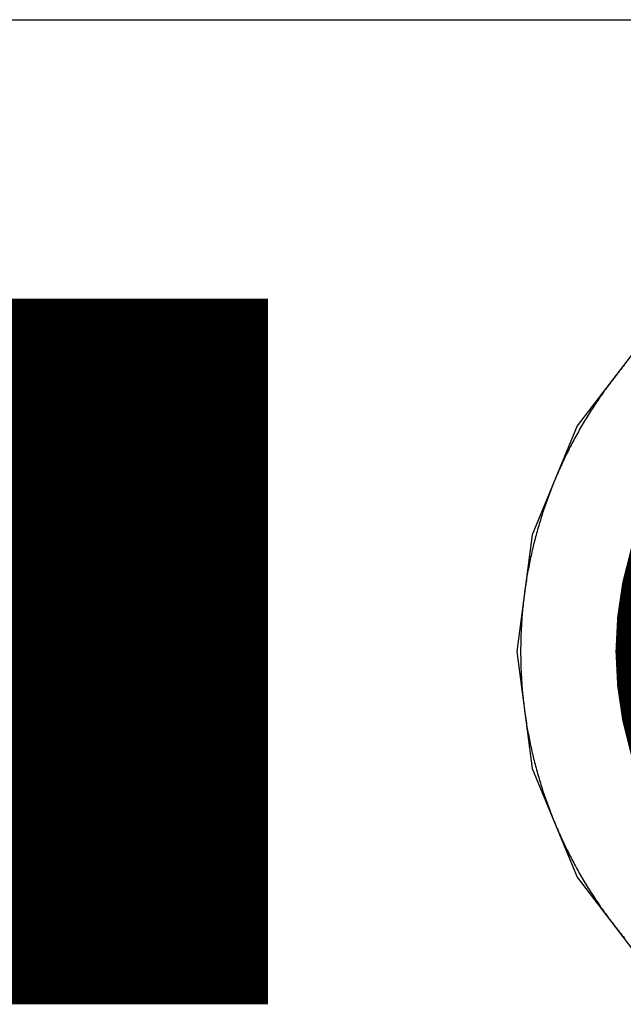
# Model space of a CAD drawing. Extents: x -1.5 to 9, y -3 to 5.
# Tile 212 of 256: x 0.8249 to 0.8822, y 3.2815 to 3.375. Entities that reach past the tile are written whole.
import ezdxf

# ---------------------------------------------------------------- set-up
doc = ezdxf.new("R2010")
doc.units = 0
doc.layers.get('0').update_dxf_attribs({"linetype": 'CONTINUOUS'})
for name, color, linetype in [('qfn16-30-34-a_copper_signal_1', 1, 'CONTINUOUS'), ('qfn16-30-34-a_copper_signal_2', 1, 'CONTINUOUS'), ('qfn16-30-34-a_copper_signal_bot', 5, 'CONTINUOUS'), ('qfn16-30-34-a_copper_signal_top', 1, 'CONTINUOUS'), ('qfn16-30-34-a_drillmap_1', 1, 'CONTINUOUS'), ('qfn16-30-34-a_pth_drill', 1, 'CONTINUOUS'), ('qfn16-30-34-a_soldermask_bot', 1, 'CONTINUOUS'), ('qfn16-30-34-a_soldermask_top', 1, 'CONTINUOUS')]:
    doc.layers.add(name, color=color, linetype=linetype)

# ---------------------------------------------------------------- blocks, each defined once
blk = doc.blocks.new('D25')
at = {"const_width": 0.065}
blk.add_lwpolyline([(-0.0325, 0), (0.0325, 0)], dxfattribs=at)
blk = doc.blocks.new('D38')
at = {"const_width": 0.0335}
blk.add_lwpolyline([(-0.01675, 0, 1), (0.01675, 0, 1)], format="xyb", close=True, dxfattribs=at)
blk = doc.blocks.new('D39')
at = {"const_width": 0.067}
blk.add_lwpolyline([(-0.0335, 0), (0.0335, 0)], dxfattribs=at)
blk = doc.blocks.new('D60')
at = {"const_width": 0.0225}
blk.add_lwpolyline([(-0.01125, 0, 1), (0.01125, 0, 1)], format="xyb", close=True, dxfattribs=at)
blk = doc.blocks.new('D44')
at = {"const_width": 0.0025}
blk.add_lwpolyline([(-0.00125, 0, 1), (0.00125, 0, 1)], format="xyb", close=True, dxfattribs=at)

msp = doc.modelspace()

# ---------------------------------------------------------------- linework, layer by layer
at = {"layer": 'qfn16-30-34-a_copper_signal_1', "color": 1}
msp.add_lwpolyline([(0.882351, 3.342209), (0.882234, 3.342068), (0.882118, 3.341926), (0.882002, 3.341784), (0.881887, 3.341642), (0.881772, 3.341498), (0.881658, 3.341355), (0.881545, 3.341211), (0.881432, 3.341066), (0.88132, 3.340921), (0.881208, 3.340775), (0.881097, 3.340629), (0.880987, 3.340483), (0.880877, 3.340336), (0.880768, 3.340188), (0.88066, 3.34004), (0.880552, 3.339892), (0.880445, 3.339743), (0.880339, 3.339594), (0.880233, 3.339444), (0.880128, 3.339294), (0.880023, 3.339143), (0.879919, 3.338992), (0.879816, 3.33884), (0.879713, 3.338688), (0.879612, 3.338535), (0.87951, 3.338383), (0.87941, 3.338229), (0.87931, 3.338075), (0.879211, 3.337921), (0.879112, 3.337767), (0.879014, 3.337611), (0.878917, 3.337456), (0.87882, 3.3373), (0.878724, 3.337144), (0.878629, 3.336987), (0.878535, 3.33683), (0.878441, 3.336672), (0.878348, 3.336514), (0.878255, 3.336356), (0.878163, 3.336197), (0.878072, 3.336038), (0.877982, 3.335878), (0.877892, 3.335718), (0.877803, 3.335558), (0.877715, 3.335397), (0.877627, 3.335236), (0.87754, 3.335075), (0.877454, 3.334913), (0.877368, 3.334751), (0.877283, 3.334588), (0.877199, 3.334425), (0.877115, 3.334262), (0.877033, 3.334098), (0.876951, 3.333934), (0.876869, 3.33377), (0.876789, 3.333605), (0.876709, 3.33344), (0.87663, 3.333275), (0.876551, 3.333109), (0.876473, 3.332943), (0.876396, 3.332776), (0.87632, 3.33261), (0.876244, 3.332443), (0.876169, 3.332275), (0.876095, 3.332107), (0.876022, 3.331939), (0.875949, 3.331771), (0.875877, 3.331602), (0.875806, 3.331433), (0.875735, 3.331264), (0.875665, 3.331095), (0.875596, 3.330925), (0.875528, 3.330754), (0.87546, 3.330584), (0.875393, 3.330413), (0.875327, 3.330242), (0.875262, 3.330071), (0.875197, 3.329899), (0.875133, 3.329727), (0.87507, 3.329555), (0.875008, 3.329383), (0.874946, 3.32921), (0.874885, 3.329037), (0.874825, 3.328864), (0.874765, 3.32869), (0.874707, 3.328516), (0.874649, 3.328342), (0.874591, 3.328168), (0.874535, 3.327994), (0.874479, 3.327819), (0.874424, 3.327644), (0.87437, 3.327469), (0.874317, 3.327293), (0.874264, 3.327118), (0.874212, 3.326942), (0.874161, 3.326765), (0.874111, 3.326589), (0.874061, 3.326413), (0.874012, 3.326236), (0.873964, 3.326059), (0.873917, 3.325882), (0.87387, 3.325704), (0.873824, 3.325527), (0.873779, 3.325349), (0.873735, 3.325171), (0.873691, 3.324993), (0.873649, 3.324814), (0.873607, 3.324636), (0.873566, 3.324457), (0.873525, 3.324278), (0.873485, 3.324099), (0.873447, 3.32392), (0.873408, 3.323741), (0.873371, 3.323561), (0.873335, 3.323381), (0.873299, 3.323201), (0.873264, 3.323021), (0.87323, 3.322841), (0.873196, 3.322661), (0.873163, 3.32248), (0.873131, 3.3223), (0.8731, 3.322119), (0.87307, 3.321938), (0.87304, 3.321757), (0.873012, 3.321576), (0.872984, 3.321395), (0.872957, 3.321213), (0.87293, 3.321032), (0.872904, 3.32085), (0.87288, 3.320669), (0.872856, 3.320487), (0.872832, 3.320305), (0.87281, 3.320123), (0.872788, 3.319941), (0.872767, 3.319758), (0.872747, 3.319576), (0.872728, 3.319394), (0.872709, 3.319211), (0.872691, 3.319029), (0.872674, 3.318846), (0.872658, 3.318664), (0.872643, 3.318481), (0.872628, 3.318298), (0.872614, 3.318115), (0.872601, 3.317932), (0.872589, 3.317749), (0.872577, 3.317566), (0.872567, 3.317383), (0.872557, 3.3172), (0.872548, 3.317017), (0.872539, 3.316834), (0.872532, 3.31665), (0.872525, 3.316467), (0.872519, 3.316284), (0.872514, 3.3161), (0.87251, 3.315917), (0.872506, 3.315734), (0.872504, 3.31555), (0.872501, 3.315367), (0.8725, 3.315183), (0.8725, 3.315), (0.8725, 3.314817), (0.872501, 3.314633), (0.872504, 3.31445), (0.872506, 3.314266), (0.87251, 3.314083), (0.872514, 3.3139), (0.872519, 3.313716), (0.872525, 3.313533), (0.872532, 3.31335), (0.872539, 3.313166), (0.872548, 3.312983), (0.872557, 3.3128), (0.872567, 3.312617), (0.872577, 3.312434), (0.872589, 3.312251), (0.872601, 3.312068), (0.872614, 3.311885), (0.872628, 3.311702), (0.872643, 3.311519), (0.872658, 3.311336), (0.872674, 3.311154), (0.872691, 3.310971), (0.872709, 3.310789), (0.872728, 3.310606), (0.872747, 3.310424), (0.872767, 3.310242), (0.872788, 3.310059), (0.87281, 3.309877), (0.872832, 3.309695), (0.872856, 3.309513), (0.87288, 3.309331), (0.872904, 3.30915), (0.87293, 3.308968), (0.872957, 3.308787), (0.872984, 3.308605), (0.873012, 3.308424), (0.87304, 3.308243), (0.87307, 3.308062), (0.8731, 3.307881), (0.873131, 3.3077), (0.873163, 3.30752), (0.873196, 3.307339), (0.87323, 3.307159), (0.873264, 3.306979), (0.873299, 3.306799), (0.873335, 3.306619), (0.873371, 3.306439), (0.873408, 3.306259), (0.873447, 3.30608), (0.873485, 3.305901), (0.873525, 3.305722), (0.873566, 3.305543), (0.873607, 3.305364), (0.873649, 3.305186), (0.873691, 3.305007), (0.873735, 3.304829), (0.873779, 3.304651), (0.873824, 3.304473), (0.87387, 3.304296), (0.873917, 3.304118), (0.873964, 3.303941), (0.874012, 3.303764), (0.874061, 3.303587), (0.874111, 3.303411), (0.874161, 3.303235), (0.874212, 3.303058), (0.874264, 3.302882), (0.874317, 3.302707), (0.87437, 3.302531), (0.874424, 3.302356), (0.874479, 3.302181), (0.874535, 3.302006), (0.874591, 3.301832), (0.874649, 3.301658), (0.874707, 3.301484), (0.874765, 3.30131), (0.874825, 3.301136), (0.874885, 3.300963), (0.874946, 3.30079), (0.875008, 3.300617), (0.87507, 3.300445), (0.875133, 3.300273), (0.875197, 3.300101), (0.875262, 3.299929), (0.875327, 3.299758), (0.875393, 3.299587), (0.87546, 3.299416), (0.875528, 3.299246), (0.875596, 3.299075), (0.875665, 3.298905), (0.875735, 3.298736), (0.875806, 3.298567), (0.875877, 3.298398), (0.875949, 3.298229), (0.876022, 3.298061), (0.876095, 3.297893), (0.876169, 3.297725), (0.876244, 3.297557), (0.87632, 3.29739), (0.876396, 3.297224), (0.876473, 3.297057), (0.876551, 3.296891), (0.87663, 3.296725), (0.876709, 3.29656), (0.876789, 3.296395), (0.876869, 3.29623), (0.876951, 3.296066), (0.877033, 3.295902), (0.877115, 3.295738), (0.877199, 3.295575), (0.877283, 3.295412), (0.877368, 3.295249), (0.877454, 3.295087), (0.87754, 3.294925), (0.877627, 3.294764), (0.877715, 3.294603), (0.877803, 3.294442), (0.877892, 3.294282), (0.877982, 3.294122), (0.878072, 3.293962), (0.878163, 3.293803), (0.878255, 3.293644), (0.878348, 3.293486), (0.878441, 3.293328), (0.878535, 3.29317), (0.878629, 3.293013), (0.878724, 3.292856), (0.87882, 3.2927), (0.878917, 3.292544), (0.879014, 3.292389), (0.879112, 3.292233), (0.879211, 3.292079), (0.87931, 3.291925), (0.87941, 3.291771), (0.87951, 3.291617), (0.879612, 3.291465), (0.879713, 3.291312), (0.879816, 3.29116), (0.879919, 3.291008), (0.880023, 3.290857), (0.880128, 3.290706), (0.880233, 3.290556), (0.880339, 3.290406), (0.880445, 3.290257), (0.880552, 3.290108), (0.88066, 3.28996), (0.880768, 3.289812), (0.880877, 3.289664), (0.880987, 3.289517), (0.881097, 3.289371), (0.881208, 3.289225), (0.88132, 3.289079), (0.881432, 3.288934), (0.881545, 3.288789), (0.881658, 3.288645), (0.881772, 3.288502), (0.881887, 3.288358), (0.882002, 3.288216), (0.882118, 3.288074), (0.882234, 3.287932), (0.882351, 3.287791)], dxfattribs=at)
at = {"layer": 'qfn16-30-34-a_copper_signal_2', "color": 1}
msp.add_lwpolyline([(0.882351, 3.342209), (0.882234, 3.342068), (0.882118, 3.341926), (0.882002, 3.341784), (0.881887, 3.341642), (0.881772, 3.341498), (0.881658, 3.341355), (0.881545, 3.341211), (0.881432, 3.341066), (0.88132, 3.340921), (0.881208, 3.340775), (0.881097, 3.340629), (0.880987, 3.340483), (0.880877, 3.340336), (0.880768, 3.340188), (0.88066, 3.34004), (0.880552, 3.339892), (0.880445, 3.339743), (0.880339, 3.339594), (0.880233, 3.339444), (0.880128, 3.339294), (0.880023, 3.339143), (0.879919, 3.338992), (0.879816, 3.33884), (0.879713, 3.338688), (0.879612, 3.338535), (0.87951, 3.338383), (0.87941, 3.338229), (0.87931, 3.338075), (0.879211, 3.337921), (0.879112, 3.337767), (0.879014, 3.337611), (0.878917, 3.337456), (0.87882, 3.3373), (0.878724, 3.337144), (0.878629, 3.336987), (0.878535, 3.33683), (0.878441, 3.336672), (0.878348, 3.336514), (0.878255, 3.336356), (0.878163, 3.336197), (0.878072, 3.336038), (0.877982, 3.335878), (0.877892, 3.335718), (0.877803, 3.335558), (0.877715, 3.335397), (0.877627, 3.335236), (0.87754, 3.335075), (0.877454, 3.334913), (0.877368, 3.334751), (0.877283, 3.334588), (0.877199, 3.334425), (0.877115, 3.334262), (0.877033, 3.334098), (0.876951, 3.333934), (0.876869, 3.33377), (0.876789, 3.333605), (0.876709, 3.33344), (0.87663, 3.333275), (0.876551, 3.333109), (0.876473, 3.332943), (0.876396, 3.332776), (0.87632, 3.33261), (0.876244, 3.332443), (0.876169, 3.332275), (0.876095, 3.332107), (0.876022, 3.331939), (0.875949, 3.331771), (0.875877, 3.331602), (0.875806, 3.331433), (0.875735, 3.331264), (0.875665, 3.331095), (0.875596, 3.330925), (0.875528, 3.330754), (0.87546, 3.330584), (0.875393, 3.330413), (0.875327, 3.330242), (0.875262, 3.330071), (0.875197, 3.329899), (0.875133, 3.329727), (0.87507, 3.329555), (0.875008, 3.329383), (0.874946, 3.32921), (0.874885, 3.329037), (0.874825, 3.328864), (0.874765, 3.32869), (0.874707, 3.328516), (0.874649, 3.328342), (0.874591, 3.328168), (0.874535, 3.327994), (0.874479, 3.327819), (0.874424, 3.327644), (0.87437, 3.327469), (0.874317, 3.327293), (0.874264, 3.327118), (0.874212, 3.326942), (0.874161, 3.326765), (0.874111, 3.326589), (0.874061, 3.326413), (0.874012, 3.326236), (0.873964, 3.326059), (0.873917, 3.325882), (0.87387, 3.325704), (0.873824, 3.325527), (0.873779, 3.325349), (0.873735, 3.325171), (0.873691, 3.324993), (0.873649, 3.324814), (0.873607, 3.324636), (0.873566, 3.324457), (0.873525, 3.324278), (0.873485, 3.324099), (0.873447, 3.32392), (0.873408, 3.323741), (0.873371, 3.323561), (0.873335, 3.323381), (0.873299, 3.323201), (0.873264, 3.323021), (0.87323, 3.322841), (0.873196, 3.322661), (0.873163, 3.32248), (0.873131, 3.3223), (0.8731, 3.322119), (0.87307, 3.321938), (0.87304, 3.321757), (0.873012, 3.321576), (0.872984, 3.321395), (0.872957, 3.321213), (0.87293, 3.321032), (0.872904, 3.32085), (0.87288, 3.320669), (0.872856, 3.320487), (0.872832, 3.320305), (0.87281, 3.320123), (0.872788, 3.319941), (0.872767, 3.319758), (0.872747, 3.319576), (0.872728, 3.319394), (0.872709, 3.319211), (0.872691, 3.319029), (0.872674, 3.318846), (0.872658, 3.318664), (0.872643, 3.318481), (0.872628, 3.318298), (0.872614, 3.318115), (0.872601, 3.317932), (0.872589, 3.317749), (0.872577, 3.317566), (0.872567, 3.317383), (0.872557, 3.3172), (0.872548, 3.317017), (0.872539, 3.316834), (0.872532, 3.31665), (0.872525, 3.316467), (0.872519, 3.316284), (0.872514, 3.3161), (0.87251, 3.315917), (0.872506, 3.315734), (0.872504, 3.31555), (0.872501, 3.315367), (0.8725, 3.315183), (0.8725, 3.315), (0.8725, 3.314817), (0.872501, 3.314633), (0.872504, 3.31445), (0.872506, 3.314266), (0.87251, 3.314083), (0.872514, 3.3139), (0.872519, 3.313716), (0.872525, 3.313533), (0.872532, 3.31335), (0.872539, 3.313166), (0.872548, 3.312983), (0.872557, 3.3128), (0.872567, 3.312617), (0.872577, 3.312434), (0.872589, 3.312251), (0.872601, 3.312068), (0.872614, 3.311885), (0.872628, 3.311702), (0.872643, 3.311519), (0.872658, 3.311336), (0.872674, 3.311154), (0.872691, 3.310971), (0.872709, 3.310789), (0.872728, 3.310606), (0.872747, 3.310424), (0.872767, 3.310242), (0.872788, 3.310059), (0.87281, 3.309877), (0.872832, 3.309695), (0.872856, 3.309513), (0.87288, 3.309331), (0.872904, 3.30915), (0.87293, 3.308968), (0.872957, 3.308787), (0.872984, 3.308605), (0.873012, 3.308424), (0.87304, 3.308243), (0.87307, 3.308062), (0.8731, 3.307881), (0.873131, 3.3077), (0.873163, 3.30752), (0.873196, 3.307339), (0.87323, 3.307159), (0.873264, 3.306979), (0.873299, 3.306799), (0.873335, 3.306619), (0.873371, 3.306439), (0.873408, 3.306259), (0.873447, 3.30608), (0.873485, 3.305901), (0.873525, 3.305722), (0.873566, 3.305543), (0.873607, 3.305364), (0.873649, 3.305186), (0.873691, 3.305007), (0.873735, 3.304829), (0.873779, 3.304651), (0.873824, 3.304473), (0.87387, 3.304296), (0.873917, 3.304118), (0.873964, 3.303941), (0.874012, 3.303764), (0.874061, 3.303587), (0.874111, 3.303411), (0.874161, 3.303235), (0.874212, 3.303058), (0.874264, 3.302882), (0.874317, 3.302707), (0.87437, 3.302531), (0.874424, 3.302356), (0.874479, 3.302181), (0.874535, 3.302006), (0.874591, 3.301832), (0.874649, 3.301658), (0.874707, 3.301484), (0.874765, 3.30131), (0.874825, 3.301136), (0.874885, 3.300963), (0.874946, 3.30079), (0.875008, 3.300617), (0.87507, 3.300445), (0.875133, 3.300273), (0.875197, 3.300101), (0.875262, 3.299929), (0.875327, 3.299758), (0.875393, 3.299587), (0.87546, 3.299416), (0.875528, 3.299246), (0.875596, 3.299075), (0.875665, 3.298905), (0.875735, 3.298736), (0.875806, 3.298567), (0.875877, 3.298398), (0.875949, 3.298229), (0.876022, 3.298061), (0.876095, 3.297893), (0.876169, 3.297725), (0.876244, 3.297557), (0.87632, 3.29739), (0.876396, 3.297224), (0.876473, 3.297057), (0.876551, 3.296891), (0.87663, 3.296725), (0.876709, 3.29656), (0.876789, 3.296395), (0.876869, 3.29623), (0.876951, 3.296066), (0.877033, 3.295902), (0.877115, 3.295738), (0.877199, 3.295575), (0.877283, 3.295412), (0.877368, 3.295249), (0.877454, 3.295087), (0.87754, 3.294925), (0.877627, 3.294764), (0.877715, 3.294603), (0.877803, 3.294442), (0.877892, 3.294282), (0.877982, 3.294122), (0.878072, 3.293962), (0.878163, 3.293803), (0.878255, 3.293644), (0.878348, 3.293486), (0.878441, 3.293328), (0.878535, 3.29317), (0.878629, 3.293013), (0.878724, 3.292856), (0.87882, 3.2927), (0.878917, 3.292544), (0.879014, 3.292389), (0.879112, 3.292233), (0.879211, 3.292079), (0.87931, 3.291925), (0.87941, 3.291771), (0.87951, 3.291617), (0.879612, 3.291465), (0.879713, 3.291312), (0.879816, 3.29116), (0.879919, 3.291008), (0.880023, 3.290857), (0.880128, 3.290706), (0.880233, 3.290556), (0.880339, 3.290406), (0.880445, 3.290257), (0.880552, 3.290108), (0.88066, 3.28996), (0.880768, 3.289812), (0.880877, 3.289664), (0.880987, 3.289517), (0.881097, 3.289371), (0.881208, 3.289225), (0.88132, 3.289079), (0.881432, 3.288934), (0.881545, 3.288789), (0.881658, 3.288645), (0.881772, 3.288502), (0.881887, 3.288358), (0.882002, 3.288216), (0.882118, 3.288074), (0.882234, 3.287932), (0.882351, 3.287791)], dxfattribs=at)
at = {"layer": 'qfn16-30-34-a_copper_signal_bot', "color": 5}
msp.add_lwpolyline([(0.884689, 3.345311), (0.877876, 3.336433), (0.873594, 3.326095), (0.872133, 3.315), (0.873594, 3.303905), (0.877876, 3.293567), (0.884689, 3.284689)], dxfattribs=at)
at = {"layer": 'qfn16-30-34-a_copper_signal_top', "color": 1}
for points in [[(0.645355, 3.375), (1.039645, 3.375), (1.075, 3.339645)], [(0.882351, 3.342209), (0.882234, 3.342068), (0.882118, 3.341926), (0.882002, 3.341784), (0.881887, 3.341642), (0.881772, 3.341498), (0.881658, 3.341355), (0.881545, 3.341211), (0.881432, 3.341066), (0.88132, 3.340921), (0.881208, 3.340775), (0.881097, 3.340629), (0.880987, 3.340483), (0.880877, 3.340336), (0.880768, 3.340188), (0.88066, 3.34004), (0.880552, 3.339892), (0.880445, 3.339743), (0.880339, 3.339594), (0.880233, 3.339444), (0.880128, 3.339294), (0.880023, 3.339143), (0.879919, 3.338992), (0.879816, 3.33884), (0.879713, 3.338688), (0.879612, 3.338535), (0.87951, 3.338383), (0.87941, 3.338229), (0.87931, 3.338075), (0.879211, 3.337921), (0.879112, 3.337767), (0.879014, 3.337611), (0.878917, 3.337456), (0.87882, 3.3373), (0.878724, 3.337144), (0.878629, 3.336987), (0.878535, 3.33683), (0.878441, 3.336672), (0.878348, 3.336514), (0.878255, 3.336356), (0.878163, 3.336197), (0.878072, 3.336038), (0.877982, 3.335878), (0.877892, 3.335718), (0.877803, 3.335558), (0.877715, 3.335397), (0.877627, 3.335236), (0.87754, 3.335075), (0.877454, 3.334913), (0.877368, 3.334751), (0.877283, 3.334588), (0.877199, 3.334425), (0.877115, 3.334262), (0.877033, 3.334098), (0.876951, 3.333934), (0.876869, 3.33377), (0.876789, 3.333605), (0.876709, 3.33344), (0.87663, 3.333275), (0.876551, 3.333109), (0.876473, 3.332943), (0.876396, 3.332776), (0.87632, 3.33261), (0.876244, 3.332443), (0.876169, 3.332275), (0.876095, 3.332107), (0.876022, 3.331939), (0.875949, 3.331771), (0.875877, 3.331602), (0.875806, 3.331433), (0.875735, 3.331264), (0.875665, 3.331095), (0.875596, 3.330925), (0.875528, 3.330754), (0.87546, 3.330584), (0.875393, 3.330413), (0.875327, 3.330242), (0.875262, 3.330071), (0.875197, 3.329899), (0.875133, 3.329727), (0.87507, 3.329555), (0.875008, 3.329383), (0.874946, 3.32921), (0.874885, 3.329037), (0.874825, 3.328864), (0.874765, 3.32869), (0.874707, 3.328516), (0.874649, 3.328342), (0.874591, 3.328168), (0.874535, 3.327994), (0.874479, 3.327819), (0.874424, 3.327644), (0.87437, 3.327469), (0.874317, 3.327293), (0.874264, 3.327118), (0.874212, 3.326942), (0.874161, 3.326765), (0.874111, 3.326589), (0.874061, 3.326413), (0.874012, 3.326236), (0.873964, 3.326059), (0.873917, 3.325882), (0.87387, 3.325704), (0.873824, 3.325527), (0.873779, 3.325349), (0.873735, 3.325171), (0.873691, 3.324993), (0.873649, 3.324814), (0.873607, 3.324636), (0.873566, 3.324457), (0.873525, 3.324278), (0.873485, 3.324099), (0.873447, 3.32392), (0.873408, 3.323741), (0.873371, 3.323561), (0.873335, 3.323381), (0.873299, 3.323201), (0.873264, 3.323021), (0.87323, 3.322841), (0.873196, 3.322661), (0.873163, 3.32248), (0.873131, 3.3223), (0.8731, 3.322119), (0.87307, 3.321938), (0.87304, 3.321757), (0.873012, 3.321576), (0.872984, 3.321395), (0.872957, 3.321213), (0.87293, 3.321032), (0.872904, 3.32085), (0.87288, 3.320669), (0.872856, 3.320487), (0.872832, 3.320305), (0.87281, 3.320123), (0.872788, 3.319941), (0.872767, 3.319758), (0.872747, 3.319576), (0.872728, 3.319394), (0.872709, 3.319211), (0.872691, 3.319029), (0.872674, 3.318846), (0.872658, 3.318664), (0.872643, 3.318481), (0.872628, 3.318298), (0.872614, 3.318115), (0.872601, 3.317932), (0.872589, 3.317749), (0.872577, 3.317566), (0.872567, 3.317383), (0.872557, 3.3172), (0.872548, 3.317017), (0.872539, 3.316834), (0.872532, 3.31665), (0.872525, 3.316467), (0.872519, 3.316284), (0.872514, 3.3161), (0.87251, 3.315917), (0.872506, 3.315734), (0.872504, 3.31555), (0.872501, 3.315367), (0.8725, 3.315183), (0.8725, 3.315), (0.8725, 3.314817), (0.872501, 3.314633), (0.872504, 3.31445), (0.872506, 3.314266), (0.87251, 3.314083), (0.872514, 3.3139), (0.872519, 3.313716), (0.872525, 3.313533), (0.872532, 3.31335), (0.872539, 3.313166), (0.872548, 3.312983), (0.872557, 3.3128), (0.872567, 3.312617), (0.872577, 3.312434), (0.872589, 3.312251), (0.872601, 3.312068), (0.872614, 3.311885), (0.872628, 3.311702), (0.872643, 3.311519), (0.872658, 3.311336), (0.872674, 3.311154), (0.872691, 3.310971), (0.872709, 3.310789), (0.872728, 3.310606), (0.872747, 3.310424), (0.872767, 3.310242), (0.872788, 3.310059), (0.87281, 3.309877), (0.872832, 3.309695), (0.872856, 3.309513), (0.87288, 3.309331), (0.872904, 3.30915), (0.87293, 3.308968), (0.872957, 3.308787), (0.872984, 3.308605), (0.873012, 3.308424), (0.87304, 3.308243), (0.87307, 3.308062), (0.8731, 3.307881), (0.873131, 3.3077), (0.873163, 3.30752), (0.873196, 3.307339), (0.87323, 3.307159), (0.873264, 3.306979), (0.873299, 3.306799), (0.873335, 3.306619), (0.873371, 3.306439), (0.873408, 3.306259), (0.873447, 3.30608), (0.873485, 3.305901), (0.873525, 3.305722), (0.873566, 3.305543), (0.873607, 3.305364), (0.873649, 3.305186), (0.873691, 3.305007), (0.873735, 3.304829), (0.873779, 3.304651), (0.873824, 3.304473), (0.87387, 3.304296), (0.873917, 3.304118), (0.873964, 3.303941), (0.874012, 3.303764), (0.874061, 3.303587), (0.874111, 3.303411), (0.874161, 3.303235), (0.874212, 3.303058), (0.874264, 3.302882), (0.874317, 3.302707), (0.87437, 3.302531), (0.874424, 3.302356), (0.874479, 3.302181), (0.874535, 3.302006), (0.874591, 3.301832), (0.874649, 3.301658), (0.874707, 3.301484), (0.874765, 3.30131), (0.874825, 3.301136), (0.874885, 3.300963), (0.874946, 3.30079), (0.875008, 3.300617), (0.87507, 3.300445), (0.875133, 3.300273), (0.875197, 3.300101), (0.875262, 3.299929), (0.875327, 3.299758), (0.875393, 3.299587), (0.87546, 3.299416), (0.875528, 3.299246), (0.875596, 3.299075), (0.875665, 3.298905), (0.875735, 3.298736), (0.875806, 3.298567), (0.875877, 3.298398), (0.875949, 3.298229), (0.876022, 3.298061), (0.876095, 3.297893), (0.876169, 3.297725), (0.876244, 3.297557), (0.87632, 3.29739), (0.876396, 3.297224), (0.876473, 3.297057), (0.876551, 3.296891), (0.87663, 3.296725), (0.876709, 3.29656), (0.876789, 3.296395), (0.876869, 3.29623), (0.876951, 3.296066), (0.877033, 3.295902), (0.877115, 3.295738), (0.877199, 3.295575), (0.877283, 3.295412), (0.877368, 3.295249), (0.877454, 3.295087), (0.87754, 3.294925), (0.877627, 3.294764), (0.877715, 3.294603), (0.877803, 3.294442), (0.877892, 3.294282), (0.877982, 3.294122), (0.878072, 3.293962), (0.878163, 3.293803), (0.878255, 3.293644), (0.878348, 3.293486), (0.878441, 3.293328), (0.878535, 3.29317), (0.878629, 3.293013), (0.878724, 3.292856), (0.87882, 3.2927), (0.878917, 3.292544), (0.879014, 3.292389), (0.879112, 3.292233), (0.879211, 3.292079), (0.87931, 3.291925), (0.87941, 3.291771), (0.87951, 3.291617), (0.879612, 3.291465), (0.879713, 3.291312), (0.879816, 3.29116), (0.879919, 3.291008), (0.880023, 3.290857), (0.880128, 3.290706), (0.880233, 3.290556), (0.880339, 3.290406), (0.880445, 3.290257), (0.880552, 3.290108), (0.88066, 3.28996), (0.880768, 3.289812), (0.880877, 3.289664), (0.880987, 3.289517), (0.881097, 3.289371), (0.881208, 3.289225), (0.88132, 3.289079), (0.881432, 3.288934), (0.881545, 3.288789), (0.881658, 3.288645), (0.881772, 3.288502), (0.881887, 3.288358), (0.882002, 3.288216), (0.882118, 3.288074), (0.882234, 3.287932), (0.882351, 3.287791)]]:
    msp.add_lwpolyline(points, dxfattribs=at)
at = {"layer": 'qfn16-30-34-a_drillmap_1', "color": 1, "const_width": 0.005}
msp.add_lwpolyline([(0.7925, 3.315), (0.8375, 3.315)], dxfattribs=at)

# ---------------------------------------------------------------- block references
at = {"layer": 'qfn16-30-34-a_copper_signal_1'}
msp.add_blockref('D25', (0.815, 3.315), dxfattribs=at)
at = {"layer": 'qfn16-30-34-a_copper_signal_2'}
msp.add_blockref('D25', (0.815, 3.315), dxfattribs=at)
at = {"layer": 'qfn16-30-34-a_copper_signal_bot'}
msp.add_blockref('D25', (0.815, 3.315), dxfattribs=at)
at = {"layer": 'qfn16-30-34-a_copper_signal_top'}
msp.add_blockref('D25', (0.815, 3.315), dxfattribs=at)
at = {"layer": 'qfn16-30-34-a_drillmap_1'}
msp.add_blockref('D44', (0.8375, 3.315), dxfattribs=at)
at = {"layer": 'qfn16-30-34-a_pth_drill'}
msp.add_blockref('D60', (0.815, 3.315), dxfattribs=at)
at = {"layer": 'qfn16-30-34-a_soldermask_bot'}
for name, p in [('D39', (0.815, 3.315)), ('D38', (0.915, 3.315))]:
    msp.add_blockref(name, p, dxfattribs=at)
at = {"layer": 'qfn16-30-34-a_soldermask_top'}
for name, p in [('D39', (0.815, 3.315)), ('D38', (0.915, 3.315))]:
    msp.add_blockref(name, p, dxfattribs=at)

doc.saveas('drawing.dxf')
